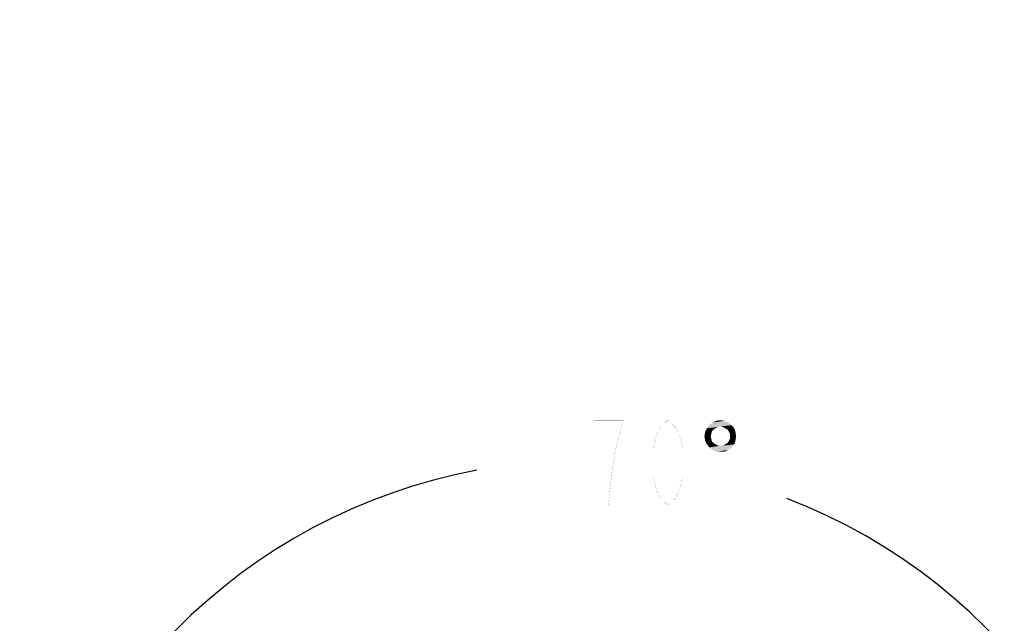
# Model space of a CAD drawing. Header units: millimetres. Extents: x 0 to 11890, y 0 to 8410.
# Tile 74 of 130: x 5961 to 6946, y 2213 to 2817. Entities that reach past the tile are written whole.
import ezdxf

# ---------------------------------------------------------------- set-up
doc = ezdxf.new("R2010")
doc.units = ezdxf.units.MM
doc.header["$LTSCALE"] = 653.95
doc.layers.get('0').update_dxf_attribs({"linetype": 'CONTINUOUS'})
doc.layers.add('JISHUZILIAO_DXF_DIMENSION', color=7, linetype='CONTINUOUS')
doc.styles.get("Standard").update_dxf_attribs({"font": 'txt', "width": 0.7})
doc.dimstyles.new('DIMSTYLE_3', dxfattribs={"dimtxt": 85, "dimasz": 60, "dimexe": 1, "dimexo": 0, "dimtad": 1, "dimdsep": 46, "dimtxsty": 'Standard', "dimblk": '_FILLED', "dimblk1": '_FILLED', "dimblk2": '_FILLED', "dimcen": 0.09, "dimclrt": 5, "dimazin": 2, "dimtp": 0.5, "dimtm": 0.5, "dimtfac": 1, "dimtofl": 0, "dimtmove": 0, "dimatfit": 3, "dimldrblk": '_FILLED', "dimfxl": 1, "dimtolj": 1, "dimarcsym": 0})
doc.dimstyles.new('DIMSTYLE_4', dxfattribs={"dimtxt": 85, "dimasz": 60, "dimexe": 1, "dimexo": 0, "dimtad": 1, "dimdec": 1, "dimdsep": 46, "dimtxsty": 'Standard', "dimblk": '_FILLED', "dimblk1": '_FILLED', "dimblk2": '_FILLED', "dimcen": 0.09, "dimclrt": 5, "dimazin": 2, "dimtp": 1.2, "dimtm": 1.2, "dimtfac": 1, "dimtdec": 1, "dimtofl": 0, "dimtmove": 0, "dimatfit": 3, "dimldrblk": '_FILLED', "dimfxl": 1, "dimtolj": 1, "dimarcsym": 0})
doc.dimstyles.new('DIMSTYLE_5', dxfattribs={"dimtxt": 85, "dimasz": 60, "dimexe": 1, "dimexo": 0, "dimgap": 4.25, "dimtad": 0, "dimtih": 1, "dimtoh": 1, "dimdec": 1, "dimdsep": 46, "dimtxsty": 'Standard', "dimblk": '_FILLED', "dimblk1": '_FILLED', "dimblk2": '_FILLED', "dimcen": 0.09, "dimclrt": 5, "dimazin": 2, "dimtp": 0.5, "dimtm": 0.5, "dimtfac": 1, "dimtdec": 4, "dimtofl": 0, "dimtmove": 0, "dimatfit": 3, "dimldrblk": '_FILLED', "dimfxl": 1, "dimtolj": 1, "dimarcsym": 0})

# ---------------------------------------------------------------- blocks, each defined once
blk = doc.blocks.new('_FILLED')
at = {"color": 0, "linetype": 'ByBlock'}
blk.add_solid([(0, 0), (-1, 0.167), (-1, -0.167)], dxfattribs=at)
blk = doc.blocks.new('*D5')
at = {"layer": 'JISHUZILIAO_DXF_DIMENSION', "color": 2, "linetype": 'Continuous', "transparency": 16777216}
for p, q in [((6523.72, 1804.68), (7361.48, 2449.44)), ((6834.36, 2043.76), (6523.72, 1804.68)), ((6834.36, 2043.76), (6834.36, 2043.76))]:
    blk.add_line(p, q, dxfattribs=at)
at = {"layer": 'JISHUZILIAO_DXF_DIMENSION', "color": 2, "linetype": 'Continuous', "transparency": 16777216, "xscale": 60, "yscale": 60, "zscale": 60, "rotation": 217.5834226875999}
blk.add_blockref('_FILLED', (6834.36, 2043.76), dxfattribs=at)
blk = doc.blocks.new('*D6')
at = {"layer": 'JISHUZILIAO_DXF_DIMENSION', "color": 2, "linetype": 'Continuous', "transparency": 16777216}
for p, q in [((6523.72, 1804.68), (9179.52, 2817.07)), ((8198.26, 2443.01), (6523.72, 1804.68)), ((8198.26, 2443.01), (8198.26, 2443.01))]:
    blk.add_line(p, q, dxfattribs=at)
at = {"layer": 'JISHUZILIAO_DXF_DIMENSION', "color": 2, "linetype": 'Continuous', "transparency": 16777216, "xscale": 60, "yscale": 60, "zscale": 60, "rotation": 200.8679145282}
blk.add_blockref('_FILLED', (8198.26, 2443.01), dxfattribs=at)
blk = doc.blocks.new('*D7')
at = {"layer": 'JISHUZILIAO_DXF_DIMENSION', "color": 2, "linetype": 'Continuous', "transparency": 16777216}
for start, end in [(100.62447, 170), (0, 68.98069)]:
    blk.add_arc((6523.72, 1804.68), 571.22, start, end, dxfattribs=at)
for points in [[(5964.94, 1964.58), (5961.17, 1903.87), (5984.42, 1960.08)], [(7081.8, 1864.07), (7094.94, 1804.68), (7101.77, 1865.12)]]:
    blk.add_solid(points, dxfattribs=at)

msp = doc.modelspace()

# ---------------------------------------------------------------- linework, layer by layer
at = {"layer": 'JISHUZILIAO_DXF_DIMENSION', "color": 5, "linetype": 'Continuous', "const_width": 0.1}
for points in [[(6490.649, 2416.224), (6490.649, 2331.224)], [(6550.149, 2331.224), (6553.868, 2366.64), (6557.587, 2387.891), (6561.305, 2402.057), (6565.024, 2416.224), (6535.274, 2416.224)], [(6609.649, 2331.224), (6602.211, 2338.307), (6598.493, 2345.391), (6594.774, 2359.557), (6594.774, 2387.891), (6598.493, 2402.057), (6602.211, 2409.14), (6609.649, 2416.224), (6617.086, 2409.14), (6620.805, 2402.057), (6624.524, 2387.891), (6624.524, 2359.557), (6620.805, 2345.391), (6617.086, 2338.307), (6609.649, 2331.224)]]:
    msp.add_lwpolyline(points, dxfattribs=at)
at = {"layer": 'JISHUZILIAO_DXF_DIMENSION', "color": 5, "linetype": 'Continuous'}
for points in [[(6670.421, 2413.742), (6651.187, 2411.26), (6654.289, 2413.742)], [(6651.187, 2411.26), (6670.421, 2413.742), (6673.523, 2411.26)], [(6666.078, 2415.604), (6654.289, 2413.742), (6658.012, 2415.604)], [(6654.289, 2413.742), (6666.078, 2415.604), (6670.421, 2413.742)], [(6658.012, 2415.604), (6662.355, 2416.224), (6666.078, 2415.604)], [(6653.049, 2402.574), (6646.224, 2400.093), (6646.844, 2404.436)], [(6657.392, 2408.158), (6655.53, 2406.917), (6646.844, 2404.436)], [(6657.392, 2408.158), (6646.844, 2404.436), (6648.706, 2408.158)], [(6655.53, 2406.917), (6653.669, 2405.056), (6646.844, 2404.436)], [(6646.844, 2404.436), (6653.669, 2405.056), (6653.049, 2402.574)], [(6662.355, 2410.02), (6648.706, 2408.158), (6651.187, 2411.26)], [(6662.355, 2410.02), (6659.873, 2409.399), (6648.706, 2408.158)], [(6648.706, 2408.158), (6659.873, 2409.399), (6657.392, 2408.158)], [(6651.187, 2411.26), (6673.523, 2411.26), (6662.355, 2410.02)], [(6664.837, 2409.399), (6662.355, 2410.02), (6673.523, 2411.26)], [(6666.698, 2408.158), (6664.837, 2409.399), (6673.523, 2411.26)], [(6666.698, 2408.158), (6673.523, 2411.26), (6676.005, 2408.158)], [(6676.005, 2408.158), (6669.18, 2406.917), (6666.698, 2408.158)], [(6670.421, 2405.056), (6669.18, 2406.917), (6676.005, 2408.158)], [(6670.421, 2405.056), (6676.005, 2408.158), (6677.246, 2404.436)], [(6677.246, 2404.436), (6671.662, 2402.574), (6670.421, 2405.056)], [(6671.662, 2400.093), (6671.662, 2402.574), (6677.246, 2404.436)], [(6671.662, 2400.093), (6677.246, 2404.436), (6677.866, 2400.093)], [(6646.224, 2400.093), (6653.049, 2402.574), (6652.428, 2400.093)], [(6652.428, 2400.093), (6646.844, 2395.749), (6646.224, 2400.093)], [(6652.428, 2400.093), (6653.049, 2397.611), (6646.844, 2395.749)], [(6646.844, 2395.749), (6653.049, 2397.611), (6653.669, 2395.129)], [(6653.669, 2395.129), (6648.706, 2392.027), (6646.844, 2395.749)], [(6653.669, 2395.129), (6655.53, 2393.268), (6648.706, 2392.027)], [(6666.698, 2392.027), (6669.18, 2393.268), (6677.246, 2395.749)], [(6666.698, 2392.027), (6677.246, 2395.749), (6676.005, 2392.027)], [(6669.18, 2393.268), (6670.421, 2395.129), (6677.246, 2395.749)], [(6677.246, 2395.749), (6670.421, 2395.129), (6671.662, 2397.611)], [(6677.866, 2400.093), (6671.662, 2397.611), (6671.662, 2400.093)], [(6671.662, 2397.611), (6677.866, 2400.093), (6677.246, 2395.749)], [(6648.706, 2392.027), (6655.53, 2393.268), (6657.392, 2392.027)], [(6657.392, 2392.027), (6651.187, 2388.925), (6648.706, 2392.027)], [(6657.392, 2392.027), (6659.873, 2390.786), (6651.187, 2388.925)], [(6651.187, 2388.925), (6664.837, 2390.786), (6676.005, 2392.027)], [(6651.187, 2388.925), (6676.005, 2392.027), (6673.523, 2388.925)], [(6662.355, 2390.786), (6664.837, 2390.786), (6651.187, 2388.925)], [(6659.873, 2390.786), (6662.355, 2390.786), (6651.187, 2388.925)], [(6673.523, 2388.925), (6654.289, 2386.443), (6651.187, 2388.925)], [(6654.289, 2386.443), (6673.523, 2388.925), (6669.8, 2386.443)], [(6669.8, 2386.443), (6658.012, 2384.582), (6654.289, 2386.443)], [(6662.355, 2384.582), (6658.012, 2384.582), (6669.8, 2386.443)], [(6662.355, 2384.582), (6669.8, 2386.443), (6666.078, 2384.582)], [(6676.005, 2392.027), (6664.837, 2390.786), (6666.698, 2392.027)]]:
    msp.add_solid(points, dxfattribs=at)

# ---------------------------------------------------------------- dimensions: what is measured, and where the dimension line sits
at = {"layer": 'JISHUZILIAO_DXF_DIMENSION', "color": 2, "linetype": 'Continuous'}
for mpoint, dimstyle, picture, middle in [((8198.264, 2443.015), 'DIMSTYLE_4', '*D6', (8782.766, 2688.568)), ((6834.365, 2043.761), 'DIMSTYLE_3', '*D5', (7159.906, 2321.121))]:
    dim = msp.add_radius_dim(center=(6523.715, 1804.677), mpoint=mpoint, text='R<>', dimstyle=dimstyle, override={"dimpost": '<>'}, dxfattribs=at)
    dim.commit()
    dim.dimension.update_dxf_attribs({"geometry": picture, "text_midpoint": middle, "dimtype": 164})
dim = msp.add_angular_dim_2l(base=(6573.501, 2373.724), line1=((7089.224, 1804.677), (7094.936, 1804.677)), line2=((5966.799, 1902.877), (5961.173, 1903.869)), dimstyle='DIMSTYLE_5', dxfattribs=at)
dim.commit()
dim.dimension.update_dxf_attribs({"geometry": '*D7', "text_midpoint": (6460.899, 2331.224), "dimtype": 162})

doc.saveas('drawing.dxf')
